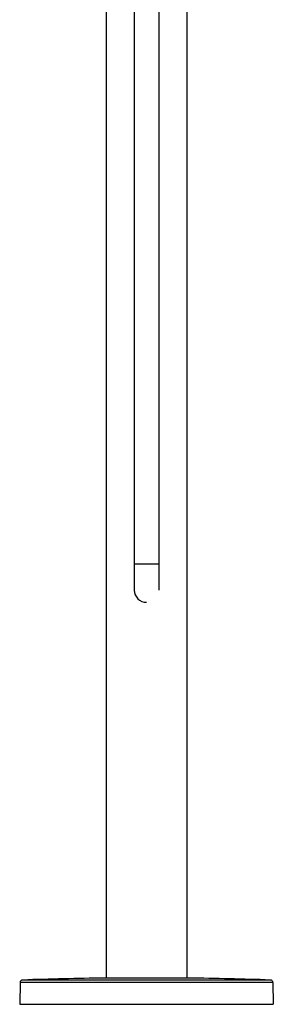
# Model space of a CAD drawing. Header units: millimetres. Extents: x 139 to 270, y -14 to 239.
# Tile 30 of 36: x 236 to 251, y 127 to 183. Entities that reach past the tile are written whole.
import ezdxf

# ---------------------------------------------------------------- set-up
doc = ezdxf.new("R2010")
doc.units = ezdxf.units.MM
doc.header["$LTSCALE"] = 23.1
doc.layers.get('0').update_dxf_attribs({"linetype": 'CONTINUOUS'})

msp = doc.modelspace()

# ---------------------------------------------------------------- linework, layer by layer
at = {"color": 7, "linetype": 'CONTINUOUS'}
for p, q in [((241.12, 216.505), (241.12, 128.054)), ((242.72, 216.685), (242.72, 150.21)), ((244.12, 216.685), (244.12, 150.21)), ((245.72, 216.505), (245.72, 128.054)), ((236.192, 127.796), (236.17, 126.555)), ((245.82, 128.054), (241.02, 128.054)), ((250.648, 127.796), (250.67, 126.555)), ((236.17, 126.555), (250.67, 126.555))]:
    msp.add_line(p, q, dxfattribs=at)
at = {"color": 9, "linetype": 'CONTINUOUS'}
for p, q in [((244.12, 151.685), (242.72, 151.685)), ((250.648, 127.796), (236.192, 127.796)), ((250.504, 127.943), (236.336, 127.943)), ((241.02, 128.054), (241.019, 128.054)), ((245.821, 128.054), (245.82, 128.054))]:
    msp.add_line(p, q, dxfattribs=at)
at = {"color": 7, "linetype": 'CONTINUOUS'}
for centre, radius, start, end in [((243.42, 150.21), 0.7, 180, 270), ((236.341, 127.793), 0.15, 92.0297, 179), ((243.42, -71.932), 200, 90.68784, 92.02975), ((243.42, -71.932), 200, 87.97025, 89.31216), ((250.498, 127.793), 0.15, 1, 87.9703)]:
    msp.add_arc(centre, radius, start, end, dxfattribs=at)

doc.saveas('drawing.dxf')
